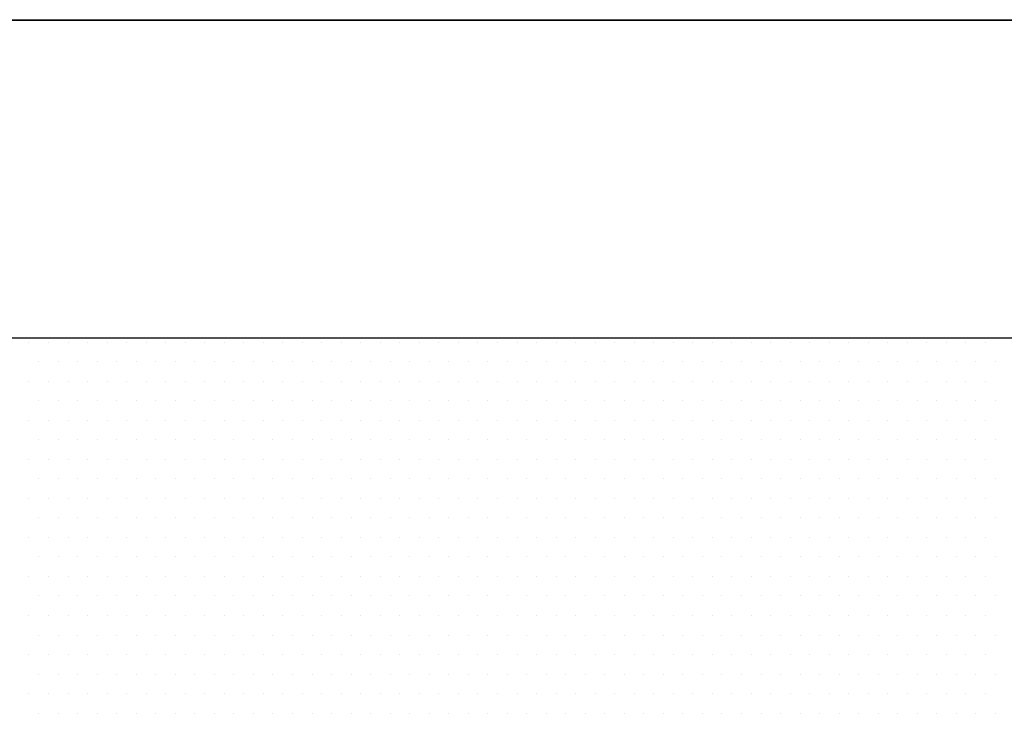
# Model space of a CAD drawing. Extents: x 4 to 74.2, y -80.9 to 9.5.
# Tile 41 of 50: x 21.762 to 22.093, y -14.577 to -14.342. Entities that reach past the tile are written whole.
import ezdxf

# ---------------------------------------------------------------- set-up
doc = ezdxf.new("R2010")
doc.units = 0
doc.header["$LTSCALE"] = 1.87
doc.header["$MEASUREMENT"] = 0
doc.layers.get('0').update_dxf_attribs({"linetype": 'CONTINUOUS'})
doc.layers.add('UNIT', color=7, linetype='CONTINUOUS')

# ---------------------------------------------------------------- blocks, each defined once
blk = doc.blocks.new('*X2')
at = {"color": 0}
for p, q in [((9.7875, 1.4625), (9.7875, 1.4625)), ((9.79688, 1.4625), (9.79688, 1.4625)), ((9.80625, 1.4625), (9.80625, 1.4625)), ((9.81563, 1.4625), (9.81563, 1.4625)), ((9.825, 1.4625), (9.825, 1.4625)), ((9.83438, 1.4625), (9.83438, 1.4625)), ((9.84375, 1.4625), (9.84375, 1.4625)), ((9.85313, 1.4625), (9.85313, 1.4625)), ((9.8625, 1.4625), (9.8625, 1.4625)), ((9.87188, 1.4625), (9.87188, 1.4625)), ((9.88125, 1.4625), (9.88125, 1.4625)), ((9.89063, 1.4625), (9.89063, 1.4625)), ((9.9, 1.4625), (9.9, 1.4625)), ((9.90938, 1.4625), (9.90938, 1.4625)), ((9.91875, 1.4625), (9.91875, 1.4625)), ((9.92813, 1.4625), (9.92813, 1.4625)), ((9.9375, 1.4625), (9.9375, 1.4625)), ((9.94688, 1.4625), (9.94688, 1.4625)), ((9.95625, 1.4625), (9.95625, 1.4625)), ((9.96563, 1.4625), (9.96563, 1.4625)), ((9.975, 1.4625), (9.975, 1.4625)), ((9.98438, 1.4625), (9.98438, 1.4625)), ((9.99375, 1.4625), (9.99375, 1.4625)), ((10.00313, 1.4625), (10.00313, 1.4625)), ((10.0125, 1.4625), (10.0125, 1.4625)), ((10.02188, 1.4625), (10.02188, 1.4625)), ((10.03125, 1.4625), (10.03125, 1.4625)), ((10.04063, 1.4625), (10.04063, 1.4625)), ((10.05, 1.4625), (10.05, 1.4625)), ((10.05938, 1.4625), (10.05938, 1.4625)), ((10.06875, 1.4625), (10.06875, 1.4625)), ((10.07813, 1.4625), (10.07813, 1.4625)), ((10.0875, 1.4625), (10.0875, 1.4625)), ((10.09688, 1.4625), (10.09688, 1.4625)), ((10.10625, 1.4625), (10.10625, 1.4625)), ((10.11563, 1.4625), (10.11563, 1.4625)), ((10.125, 1.4625), (10.125, 1.4625)), ((10.13438, 1.4625), (10.13438, 1.4625)), ((10.14375, 1.4625), (10.14375, 1.4625)), ((10.15313, 1.4625), (10.15313, 1.4625)), ((10.1625, 1.4625), (10.1625, 1.4625)), ((10.17188, 1.4625), (10.17188, 1.4625)), ((10.18125, 1.4625), (10.18125, 1.4625)), ((10.19063, 1.4625), (10.19063, 1.4625)), ((10.2, 1.4625), (10.2, 1.4625)), ((10.20938, 1.4625), (10.20938, 1.4625)), ((10.21875, 1.4625), (10.21875, 1.4625)), ((10.22813, 1.4625), (10.22813, 1.4625)), ((10.2375, 1.4625), (10.2375, 1.4625)), ((10.24688, 1.4625), (10.24688, 1.4625)), ((9.79219, 1.45312), (9.79219, 1.45312)), ((9.80156, 1.45312), (9.80156, 1.45312)), ((9.81094, 1.45312), (9.81094, 1.45312)), ((9.82031, 1.45312), (9.82031, 1.45312)), ((9.82969, 1.45312), (9.82969, 1.45312)), ((9.83906, 1.45312), (9.83906, 1.45312)), ((9.84844, 1.45312), (9.84844, 1.45312)), ((9.85781, 1.45312), (9.85781, 1.45312)), ((9.86719, 1.45312), (9.86719, 1.45312)), ((9.87656, 1.45312), (9.87656, 1.45312)), ((9.88594, 1.45312), (9.88594, 1.45312)), ((9.89531, 1.45312), (9.89531, 1.45312)), ((9.90469, 1.45312), (9.90469, 1.45312)), ((9.91406, 1.45312), (9.91406, 1.45312)), ((9.92344, 1.45312), (9.92344, 1.45312)), ((9.93281, 1.45312), (9.93281, 1.45312)), ((9.94219, 1.45312), (9.94219, 1.45312)), ((9.95156, 1.45312), (9.95156, 1.45312)), ((9.96094, 1.45312), (9.96094, 1.45312)), ((9.97031, 1.45312), (9.97031, 1.45312)), ((9.97969, 1.45312), (9.97969, 1.45312)), ((9.98906, 1.45312), (9.98906, 1.45312)), ((9.99844, 1.45312), (9.99844, 1.45312)), ((10.00781, 1.45312), (10.00781, 1.45312)), ((10.01719, 1.45312), (10.01719, 1.45312)), ((10.02656, 1.45312), (10.02656, 1.45312)), ((10.03594, 1.45312), (10.03594, 1.45312)), ((10.04531, 1.45312), (10.04531, 1.45312)), ((10.05469, 1.45312), (10.05469, 1.45312)), ((10.06406, 1.45312), (10.06406, 1.45312)), ((10.07344, 1.45312), (10.07344, 1.45312)), ((10.08281, 1.45312), (10.08281, 1.45312)), ((10.09219, 1.45312), (10.09219, 1.45312)), ((10.10156, 1.45312), (10.10156, 1.45312)), ((10.11094, 1.45312), (10.11094, 1.45312)), ((10.12031, 1.45312), (10.12031, 1.45312)), ((10.12969, 1.45312), (10.12969, 1.45312)), ((10.13906, 1.45312), (10.13906, 1.45312)), ((10.14844, 1.45312), (10.14844, 1.45312)), ((10.15781, 1.45312), (10.15781, 1.45312)), ((10.16719, 1.45312), (10.16719, 1.45312)), ((10.17656, 1.45312), (10.17656, 1.45312)), ((10.18594, 1.45312), (10.18594, 1.45312)), ((10.19531, 1.45312), (10.19531, 1.45312)), ((10.20469, 1.45312), (10.20469, 1.45312)), ((10.21406, 1.45312), (10.21406, 1.45312)), ((10.22344, 1.45312), (10.22344, 1.45312)), ((10.23281, 1.45312), (10.23281, 1.45312)), ((10.24219, 1.45312), (10.24219, 1.45312)), ((10.25156, 1.45312), (10.25156, 1.45312)), ((9.7875, 1.44375), (9.7875, 1.44375)), ((9.79688, 1.44375), (9.79688, 1.44375)), ((9.80625, 1.44375), (9.80625, 1.44375)), ((9.81563, 1.44375), (9.81563, 1.44375)), ((9.825, 1.44375), (9.825, 1.44375)), ((9.83438, 1.44375), (9.83438, 1.44375)), ((9.84375, 1.44375), (9.84375, 1.44375)), ((9.85313, 1.44375), (9.85313, 1.44375)), ((9.8625, 1.44375), (9.8625, 1.44375)), ((9.87188, 1.44375), (9.87188, 1.44375)), ((9.88125, 1.44375), (9.88125, 1.44375)), ((9.89063, 1.44375), (9.89063, 1.44375)), ((9.9, 1.44375), (9.9, 1.44375)), ((9.90938, 1.44375), (9.90938, 1.44375)), ((9.91875, 1.44375), (9.91875, 1.44375)), ((9.92813, 1.44375), (9.92813, 1.44375)), ((9.9375, 1.44375), (9.9375, 1.44375)), ((9.94688, 1.44375), (9.94688, 1.44375)), ((9.95625, 1.44375), (9.95625, 1.44375)), ((9.96563, 1.44375), (9.96563, 1.44375)), ((9.975, 1.44375), (9.975, 1.44375)), ((9.98438, 1.44375), (9.98438, 1.44375)), ((9.99375, 1.44375), (9.99375, 1.44375)), ((10.00313, 1.44375), (10.00313, 1.44375)), ((10.0125, 1.44375), (10.0125, 1.44375)), ((10.02188, 1.44375), (10.02188, 1.44375)), ((10.03125, 1.44375), (10.03125, 1.44375)), ((10.04063, 1.44375), (10.04063, 1.44375)), ((10.05, 1.44375), (10.05, 1.44375)), ((10.05938, 1.44375), (10.05938, 1.44375)), ((10.06875, 1.44375), (10.06875, 1.44375)), ((10.07813, 1.44375), (10.07813, 1.44375)), ((10.0875, 1.44375), (10.0875, 1.44375)), ((10.09688, 1.44375), (10.09688, 1.44375)), ((10.10625, 1.44375), (10.10625, 1.44375)), ((10.11563, 1.44375), (10.11563, 1.44375)), ((10.125, 1.44375), (10.125, 1.44375)), ((10.13438, 1.44375), (10.13438, 1.44375)), ((10.14375, 1.44375), (10.14375, 1.44375)), ((10.15313, 1.44375), (10.15313, 1.44375)), ((10.1625, 1.44375), (10.1625, 1.44375)), ((10.17188, 1.44375), (10.17188, 1.44375)), ((10.18125, 1.44375), (10.18125, 1.44375)), ((10.19063, 1.44375), (10.19063, 1.44375)), ((10.2, 1.44375), (10.2, 1.44375)), ((10.20938, 1.44375), (10.20938, 1.44375)), ((10.21875, 1.44375), (10.21875, 1.44375)), ((10.22813, 1.44375), (10.22813, 1.44375)), ((10.2375, 1.44375), (10.2375, 1.44375)), ((10.24688, 1.44375), (10.24688, 1.44375)), ((9.79219, 1.43437), (9.79219, 1.43437)), ((9.80156, 1.43437), (9.80156, 1.43437)), ((9.81094, 1.43437), (9.81094, 1.43437)), ((9.82031, 1.43437), (9.82031, 1.43437)), ((9.82969, 1.43437), (9.82969, 1.43437)), ((9.83906, 1.43437), (9.83906, 1.43437)), ((9.84844, 1.43437), (9.84844, 1.43437)), ((9.85781, 1.43437), (9.85781, 1.43437)), ((9.86719, 1.43437), (9.86719, 1.43437)), ((9.87656, 1.43437), (9.87656, 1.43437)), ((9.88594, 1.43437), (9.88594, 1.43437)), ((9.89531, 1.43437), (9.89531, 1.43437)), ((9.90469, 1.43437), (9.90469, 1.43437)), ((9.91406, 1.43437), (9.91406, 1.43437)), ((9.92344, 1.43437), (9.92344, 1.43437)), ((9.93281, 1.43437), (9.93281, 1.43437)), ((9.94219, 1.43437), (9.94219, 1.43437)), ((9.95156, 1.43437), (9.95156, 1.43437)), ((9.96094, 1.43437), (9.96094, 1.43437)), ((9.97031, 1.43437), (9.97031, 1.43437)), ((9.97969, 1.43437), (9.97969, 1.43437)), ((9.98906, 1.43437), (9.98906, 1.43437)), ((9.99844, 1.43437), (9.99844, 1.43437)), ((10.00781, 1.43437), (10.00781, 1.43437)), ((10.01719, 1.43437), (10.01719, 1.43437)), ((10.02656, 1.43437), (10.02656, 1.43437)), ((10.03594, 1.43437), (10.03594, 1.43437)), ((10.04531, 1.43437), (10.04531, 1.43437)), ((10.05469, 1.43437), (10.05469, 1.43437)), ((10.06406, 1.43437), (10.06406, 1.43437)), ((10.07344, 1.43437), (10.07344, 1.43437)), ((10.08281, 1.43437), (10.08281, 1.43437)), ((10.09219, 1.43437), (10.09219, 1.43437)), ((10.10156, 1.43437), (10.10156, 1.43437)), ((10.11094, 1.43437), (10.11094, 1.43437)), ((10.12031, 1.43437), (10.12031, 1.43437)), ((10.12969, 1.43437), (10.12969, 1.43437)), ((10.13906, 1.43437), (10.13906, 1.43437)), ((10.14844, 1.43437), (10.14844, 1.43437)), ((10.15781, 1.43437), (10.15781, 1.43437)), ((10.16719, 1.43437), (10.16719, 1.43437)), ((10.17656, 1.43437), (10.17656, 1.43437)), ((10.18594, 1.43437), (10.18594, 1.43437)), ((10.19531, 1.43437), (10.19531, 1.43437)), ((10.20469, 1.43437), (10.20469, 1.43437)), ((10.21406, 1.43437), (10.21406, 1.43437)), ((10.22344, 1.43437), (10.22344, 1.43437)), ((10.23281, 1.43437), (10.23281, 1.43437)), ((10.24219, 1.43437), (10.24219, 1.43437)), ((10.25156, 1.43437), (10.25156, 1.43437)), ((9.7875, 1.425), (9.7875, 1.425)), ((9.79688, 1.425), (9.79688, 1.425)), ((9.80625, 1.425), (9.80625, 1.425)), ((9.81563, 1.425), (9.81563, 1.425)), ((9.825, 1.425), (9.825, 1.425)), ((9.83438, 1.425), (9.83438, 1.425)), ((9.84375, 1.425), (9.84375, 1.425)), ((9.85313, 1.425), (9.85313, 1.425)), ((9.8625, 1.425), (9.8625, 1.425)), ((9.87188, 1.425), (9.87188, 1.425)), ((9.88125, 1.425), (9.88125, 1.425)), ((9.89063, 1.425), (9.89063, 1.425)), ((9.9, 1.425), (9.9, 1.425)), ((9.90938, 1.425), (9.90938, 1.425)), ((9.91875, 1.425), (9.91875, 1.425)), ((9.92813, 1.425), (9.92813, 1.425)), ((9.9375, 1.425), (9.9375, 1.425)), ((9.94688, 1.425), (9.94688, 1.425)), ((9.95625, 1.425), (9.95625, 1.425)), ((9.96563, 1.425), (9.96563, 1.425)), ((9.975, 1.425), (9.975, 1.425)), ((9.98438, 1.425), (9.98438, 1.425)), ((9.99375, 1.425), (9.99375, 1.425)), ((10.00313, 1.425), (10.00313, 1.425)), ((10.0125, 1.425), (10.0125, 1.425)), ((10.02188, 1.425), (10.02188, 1.425)), ((10.03125, 1.425), (10.03125, 1.425)), ((10.04063, 1.425), (10.04063, 1.425)), ((10.05, 1.425), (10.05, 1.425)), ((10.05938, 1.425), (10.05938, 1.425)), ((10.06875, 1.425), (10.06875, 1.425)), ((10.07813, 1.425), (10.07813, 1.425)), ((10.0875, 1.425), (10.0875, 1.425)), ((10.09688, 1.425), (10.09688, 1.425)), ((10.10625, 1.425), (10.10625, 1.425)), ((10.11563, 1.425), (10.11563, 1.425)), ((10.125, 1.425), (10.125, 1.425)), ((10.13438, 1.425), (10.13438, 1.425)), ((10.14375, 1.425), (10.14375, 1.425)), ((10.15313, 1.425), (10.15313, 1.425)), ((10.1625, 1.425), (10.1625, 1.425)), ((10.17188, 1.425), (10.17188, 1.425)), ((10.18125, 1.425), (10.18125, 1.425)), ((10.19063, 1.425), (10.19063, 1.425)), ((10.2, 1.425), (10.2, 1.425)), ((10.20938, 1.425), (10.20938, 1.425)), ((10.21875, 1.425), (10.21875, 1.425)), ((10.22813, 1.425), (10.22813, 1.425)), ((10.2375, 1.425), (10.2375, 1.425)), ((10.24688, 1.425), (10.24688, 1.425)), ((9.79219, 1.41562), (9.79219, 1.41562)), ((9.80156, 1.41562), (9.80156, 1.41562)), ((9.81094, 1.41562), (9.81094, 1.41562)), ((9.82031, 1.41562), (9.82031, 1.41562)), ((9.82969, 1.41562), (9.82969, 1.41562)), ((9.83906, 1.41562), (9.83906, 1.41562)), ((9.84844, 1.41562), (9.84844, 1.41562)), ((9.85781, 1.41562), (9.85781, 1.41562)), ((9.86719, 1.41562), (9.86719, 1.41562)), ((9.87656, 1.41562), (9.87656, 1.41562)), ((9.88594, 1.41562), (9.88594, 1.41562)), ((9.89531, 1.41562), (9.89531, 1.41562)), ((9.90469, 1.41562), (9.90469, 1.41562)), ((9.91406, 1.41562), (9.91406, 1.41562)), ((9.92344, 1.41562), (9.92344, 1.41562)), ((9.93281, 1.41562), (9.93281, 1.41562)), ((9.94219, 1.41562), (9.94219, 1.41562)), ((9.95156, 1.41562), (9.95156, 1.41562)), ((9.96094, 1.41562), (9.96094, 1.41562)), ((9.97031, 1.41562), (9.97031, 1.41562)), ((9.97969, 1.41562), (9.97969, 1.41562)), ((9.98906, 1.41562), (9.98906, 1.41562)), ((9.99844, 1.41562), (9.99844, 1.41562)), ((10.00781, 1.41562), (10.00781, 1.41562)), ((10.01719, 1.41562), (10.01719, 1.41562)), ((10.02656, 1.41562), (10.02656, 1.41562)), ((10.03594, 1.41562), (10.03594, 1.41562)), ((10.04531, 1.41562), (10.04531, 1.41562)), ((10.05469, 1.41562), (10.05469, 1.41562)), ((10.06406, 1.41562), (10.06406, 1.41562)), ((10.07344, 1.41562), (10.07344, 1.41562)), ((10.08281, 1.41562), (10.08281, 1.41562)), ((10.09219, 1.41562), (10.09219, 1.41562)), ((10.10156, 1.41562), (10.10156, 1.41562)), ((10.11094, 1.41562), (10.11094, 1.41562)), ((10.12031, 1.41562), (10.12031, 1.41562)), ((10.12969, 1.41562), (10.12969, 1.41562)), ((10.13906, 1.41562), (10.13906, 1.41562)), ((10.14844, 1.41562), (10.14844, 1.41562)), ((10.15781, 1.41562), (10.15781, 1.41562)), ((10.16719, 1.41562), (10.16719, 1.41562)), ((10.17656, 1.41562), (10.17656, 1.41562)), ((10.18594, 1.41562), (10.18594, 1.41562)), ((10.19531, 1.41562), (10.19531, 1.41562)), ((10.20469, 1.41562), (10.20469, 1.41562)), ((10.21406, 1.41562), (10.21406, 1.41562)), ((10.22344, 1.41562), (10.22344, 1.41562)), ((10.23281, 1.41562), (10.23281, 1.41562)), ((10.24219, 1.41562), (10.24219, 1.41562)), ((10.25156, 1.41562), (10.25156, 1.41562)), ((9.7875, 1.40625), (9.7875, 1.40625)), ((9.79688, 1.40625), (9.79688, 1.40625)), ((9.80625, 1.40625), (9.80625, 1.40625)), ((9.81563, 1.40625), (9.81563, 1.40625)), ((9.825, 1.40625), (9.825, 1.40625)), ((9.83438, 1.40625), (9.83438, 1.40625)), ((9.84375, 1.40625), (9.84375, 1.40625)), ((9.85313, 1.40625), (9.85313, 1.40625)), ((9.8625, 1.40625), (9.8625, 1.40625)), ((9.87188, 1.40625), (9.87188, 1.40625)), ((9.88125, 1.40625), (9.88125, 1.40625)), ((9.89063, 1.40625), (9.89063, 1.40625)), ((9.9, 1.40625), (9.9, 1.40625)), ((9.90938, 1.40625), (9.90938, 1.40625)), ((9.91875, 1.40625), (9.91875, 1.40625)), ((9.92813, 1.40625), (9.92813, 1.40625)), ((9.9375, 1.40625), (9.9375, 1.40625)), ((9.94688, 1.40625), (9.94688, 1.40625)), ((9.95625, 1.40625), (9.95625, 1.40625)), ((9.96563, 1.40625), (9.96563, 1.40625)), ((9.975, 1.40625), (9.975, 1.40625)), ((9.98438, 1.40625), (9.98438, 1.40625)), ((9.99375, 1.40625), (9.99375, 1.40625)), ((10.00313, 1.40625), (10.00313, 1.40625)), ((10.0125, 1.40625), (10.0125, 1.40625)), ((10.02188, 1.40625), (10.02188, 1.40625)), ((10.03125, 1.40625), (10.03125, 1.40625)), ((10.04063, 1.40625), (10.04063, 1.40625)), ((10.05, 1.40625), (10.05, 1.40625)), ((10.05938, 1.40625), (10.05938, 1.40625)), ((10.06875, 1.40625), (10.06875, 1.40625)), ((10.07813, 1.40625), (10.07813, 1.40625)), ((10.0875, 1.40625), (10.0875, 1.40625)), ((10.09688, 1.40625), (10.09688, 1.40625)), ((10.10625, 1.40625), (10.10625, 1.40625)), ((10.11563, 1.40625), (10.11563, 1.40625)), ((10.125, 1.40625), (10.125, 1.40625)), ((10.13438, 1.40625), (10.13438, 1.40625)), ((10.14375, 1.40625), (10.14375, 1.40625)), ((10.15313, 1.40625), (10.15313, 1.40625)), ((10.1625, 1.40625), (10.1625, 1.40625)), ((10.17188, 1.40625), (10.17188, 1.40625)), ((10.18125, 1.40625), (10.18125, 1.40625)), ((10.19063, 1.40625), (10.19063, 1.40625)), ((10.2, 1.40625), (10.2, 1.40625)), ((10.20938, 1.40625), (10.20938, 1.40625)), ((10.21875, 1.40625), (10.21875, 1.40625)), ((10.22813, 1.40625), (10.22813, 1.40625)), ((10.2375, 1.40625), (10.2375, 1.40625)), ((10.24688, 1.40625), (10.24688, 1.40625)), ((9.79219, 1.39687), (9.79219, 1.39687)), ((9.80156, 1.39687), (9.80156, 1.39687)), ((9.81094, 1.39687), (9.81094, 1.39687)), ((9.82031, 1.39687), (9.82031, 1.39687)), ((9.82969, 1.39687), (9.82969, 1.39687)), ((9.83906, 1.39687), (9.83906, 1.39687)), ((9.84844, 1.39687), (9.84844, 1.39687)), ((9.85781, 1.39687), (9.85781, 1.39687)), ((9.86719, 1.39687), (9.86719, 1.39687)), ((9.87656, 1.39687), (9.87656, 1.39687)), ((9.88594, 1.39687), (9.88594, 1.39687)), ((9.89531, 1.39687), (9.89531, 1.39687)), ((9.90469, 1.39687), (9.90469, 1.39687)), ((9.91406, 1.39687), (9.91406, 1.39687)), ((9.92344, 1.39687), (9.92344, 1.39687)), ((9.93281, 1.39687), (9.93281, 1.39687)), ((9.94219, 1.39687), (9.94219, 1.39687)), ((9.95156, 1.39687), (9.95156, 1.39687)), ((9.96094, 1.39687), (9.96094, 1.39687)), ((9.97031, 1.39687), (9.97031, 1.39687)), ((9.97969, 1.39687), (9.97969, 1.39687)), ((9.98906, 1.39687), (9.98906, 1.39687)), ((9.99844, 1.39687), (9.99844, 1.39687)), ((10.00781, 1.39687), (10.00781, 1.39687)), ((10.01719, 1.39687), (10.01719, 1.39687)), ((10.02656, 1.39687), (10.02656, 1.39687)), ((10.03594, 1.39687), (10.03594, 1.39687)), ((10.04531, 1.39687), (10.04531, 1.39687)), ((10.05469, 1.39687), (10.05469, 1.39687)), ((10.06406, 1.39687), (10.06406, 1.39687)), ((10.07344, 1.39687), (10.07344, 1.39687)), ((10.08281, 1.39687), (10.08281, 1.39687)), ((10.09219, 1.39687), (10.09219, 1.39687)), ((10.10156, 1.39687), (10.10156, 1.39687)), ((10.11094, 1.39687), (10.11094, 1.39687)), ((10.12031, 1.39687), (10.12031, 1.39687)), ((10.12969, 1.39687), (10.12969, 1.39687)), ((10.13906, 1.39687), (10.13906, 1.39687)), ((10.14844, 1.39687), (10.14844, 1.39687)), ((10.15781, 1.39687), (10.15781, 1.39687)), ((10.16719, 1.39687), (10.16719, 1.39687)), ((10.17656, 1.39687), (10.17656, 1.39687)), ((10.18594, 1.39687), (10.18594, 1.39687)), ((10.19531, 1.39687), (10.19531, 1.39687)), ((10.20469, 1.39687), (10.20469, 1.39687)), ((10.21406, 1.39687), (10.21406, 1.39687)), ((10.22344, 1.39687), (10.22344, 1.39687)), ((10.23281, 1.39687), (10.23281, 1.39687)), ((10.24219, 1.39687), (10.24219, 1.39687)), ((10.25156, 1.39687), (10.25156, 1.39687)), ((9.7875, 1.3875), (9.7875, 1.3875)), ((9.79688, 1.3875), (9.79688, 1.3875)), ((9.80625, 1.3875), (9.80625, 1.3875)), ((9.81563, 1.3875), (9.81563, 1.3875)), ((9.825, 1.3875), (9.825, 1.3875)), ((9.83438, 1.3875), (9.83438, 1.3875)), ((9.84375, 1.3875), (9.84375, 1.3875)), ((9.85313, 1.3875), (9.85313, 1.3875)), ((9.8625, 1.3875), (9.8625, 1.3875)), ((9.87188, 1.3875), (9.87188, 1.3875)), ((9.88125, 1.3875), (9.88125, 1.3875)), ((9.89063, 1.3875), (9.89063, 1.3875)), ((9.9, 1.3875), (9.9, 1.3875)), ((9.90938, 1.3875), (9.90938, 1.3875)), ((9.91875, 1.3875), (9.91875, 1.3875)), ((9.92813, 1.3875), (9.92813, 1.3875)), ((9.9375, 1.3875), (9.9375, 1.3875)), ((9.94688, 1.3875), (9.94688, 1.3875)), ((9.95625, 1.3875), (9.95625, 1.3875)), ((9.96563, 1.3875), (9.96563, 1.3875)), ((9.975, 1.3875), (9.975, 1.3875)), ((9.98438, 1.3875), (9.98438, 1.3875)), ((9.99375, 1.3875), (9.99375, 1.3875)), ((10.00313, 1.3875), (10.00313, 1.3875)), ((10.0125, 1.3875), (10.0125, 1.3875)), ((10.02188, 1.3875), (10.02188, 1.3875)), ((10.03125, 1.3875), (10.03125, 1.3875)), ((10.04063, 1.3875), (10.04063, 1.3875)), ((10.05, 1.3875), (10.05, 1.3875)), ((10.05938, 1.3875), (10.05938, 1.3875)), ((10.06875, 1.3875), (10.06875, 1.3875)), ((10.07813, 1.3875), (10.07813, 1.3875)), ((10.0875, 1.3875), (10.0875, 1.3875)), ((10.09688, 1.3875), (10.09688, 1.3875)), ((10.10625, 1.3875), (10.10625, 1.3875)), ((10.11563, 1.3875), (10.11563, 1.3875)), ((10.125, 1.3875), (10.125, 1.3875)), ((10.13438, 1.3875), (10.13438, 1.3875)), ((10.14375, 1.3875), (10.14375, 1.3875)), ((10.15313, 1.3875), (10.15313, 1.3875)), ((10.1625, 1.3875), (10.1625, 1.3875)), ((10.17188, 1.3875), (10.17188, 1.3875)), ((10.18125, 1.3875), (10.18125, 1.3875)), ((10.19063, 1.3875), (10.19063, 1.3875)), ((10.2, 1.3875), (10.2, 1.3875)), ((10.20938, 1.3875), (10.20938, 1.3875)), ((10.21875, 1.3875), (10.21875, 1.3875)), ((10.22813, 1.3875), (10.22813, 1.3875)), ((10.2375, 1.3875), (10.2375, 1.3875)), ((10.24688, 1.3875), (10.24688, 1.3875)), ((9.79219, 1.37813), (9.79219, 1.37813)), ((9.80156, 1.37813), (9.80156, 1.37813)), ((9.81094, 1.37813), (9.81094, 1.37813)), ((9.82031, 1.37813), (9.82031, 1.37813)), ((9.82969, 1.37813), (9.82969, 1.37813)), ((9.83906, 1.37813), (9.83906, 1.37813)), ((9.84844, 1.37813), (9.84844, 1.37813)), ((9.85781, 1.37813), (9.85781, 1.37813)), ((9.86719, 1.37813), (9.86719, 1.37813)), ((9.87656, 1.37813), (9.87656, 1.37813)), ((9.88594, 1.37813), (9.88594, 1.37813)), ((9.89531, 1.37813), (9.89531, 1.37813)), ((9.90469, 1.37813), (9.90469, 1.37813)), ((9.91406, 1.37813), (9.91406, 1.37813)), ((9.92344, 1.37813), (9.92344, 1.37813)), ((9.93281, 1.37813), (9.93281, 1.37813)), ((9.94219, 1.37813), (9.94219, 1.37813)), ((9.95156, 1.37813), (9.95156, 1.37813)), ((9.96094, 1.37813), (9.96094, 1.37813)), ((9.97031, 1.37813), (9.97031, 1.37813)), ((9.97969, 1.37813), (9.97969, 1.37813)), ((9.98906, 1.37813), (9.98906, 1.37813)), ((9.99844, 1.37813), (9.99844, 1.37813)), ((10.00781, 1.37813), (10.00781, 1.37813)), ((10.01719, 1.37813), (10.01719, 1.37813)), ((10.02656, 1.37813), (10.02656, 1.37813)), ((10.03594, 1.37813), (10.03594, 1.37813)), ((10.04531, 1.37813), (10.04531, 1.37813)), ((10.05469, 1.37813), (10.05469, 1.37813)), ((10.06406, 1.37813), (10.06406, 1.37813)), ((10.07344, 1.37813), (10.07344, 1.37813)), ((10.08281, 1.37813), (10.08281, 1.37813)), ((10.09219, 1.37813), (10.09219, 1.37813)), ((10.10156, 1.37813), (10.10156, 1.37813)), ((10.11094, 1.37813), (10.11094, 1.37813)), ((10.12031, 1.37813), (10.12031, 1.37813)), ((10.12969, 1.37813), (10.12969, 1.37813)), ((10.13906, 1.37813), (10.13906, 1.37813)), ((10.14844, 1.37813), (10.14844, 1.37813)), ((10.15781, 1.37813), (10.15781, 1.37813)), ((10.16719, 1.37813), (10.16719, 1.37813)), ((10.17656, 1.37813), (10.17656, 1.37813)), ((10.18594, 1.37813), (10.18594, 1.37813)), ((10.19531, 1.37813), (10.19531, 1.37813)), ((10.20469, 1.37813), (10.20469, 1.37813)), ((10.21406, 1.37813), (10.21406, 1.37813)), ((10.22344, 1.37813), (10.22344, 1.37813)), ((10.23281, 1.37813), (10.23281, 1.37813)), ((10.24219, 1.37813), (10.24219, 1.37813)), ((10.25156, 1.37813), (10.25156, 1.37813)), ((9.7875, 1.36875), (9.7875, 1.36875)), ((9.79688, 1.36875), (9.79688, 1.36875)), ((9.80625, 1.36875), (9.80625, 1.36875)), ((9.81563, 1.36875), (9.81563, 1.36875)), ((9.825, 1.36875), (9.825, 1.36875)), ((9.83438, 1.36875), (9.83438, 1.36875)), ((9.84375, 1.36875), (9.84375, 1.36875)), ((9.85313, 1.36875), (9.85313, 1.36875)), ((9.8625, 1.36875), (9.8625, 1.36875)), ((9.87188, 1.36875), (9.87188, 1.36875)), ((9.88125, 1.36875), (9.88125, 1.36875)), ((9.89063, 1.36875), (9.89063, 1.36875)), ((9.9, 1.36875), (9.9, 1.36875)), ((9.90938, 1.36875), (9.90938, 1.36875)), ((9.91875, 1.36875), (9.91875, 1.36875)), ((9.92813, 1.36875), (9.92813, 1.36875)), ((9.9375, 1.36875), (9.9375, 1.36875)), ((9.94688, 1.36875), (9.94688, 1.36875)), ((9.95625, 1.36875), (9.95625, 1.36875)), ((9.96563, 1.36875), (9.96563, 1.36875)), ((9.975, 1.36875), (9.975, 1.36875)), ((9.98438, 1.36875), (9.98438, 1.36875)), ((9.99375, 1.36875), (9.99375, 1.36875)), ((10.00313, 1.36875), (10.00313, 1.36875)), ((10.0125, 1.36875), (10.0125, 1.36875)), ((10.02188, 1.36875), (10.02188, 1.36875)), ((10.03125, 1.36875), (10.03125, 1.36875)), ((10.04063, 1.36875), (10.04063, 1.36875)), ((10.05, 1.36875), (10.05, 1.36875)), ((10.05938, 1.36875), (10.05938, 1.36875)), ((10.06875, 1.36875), (10.06875, 1.36875)), ((10.07813, 1.36875), (10.07813, 1.36875)), ((10.0875, 1.36875), (10.0875, 1.36875)), ((10.09688, 1.36875), (10.09688, 1.36875)), ((10.10625, 1.36875), (10.10625, 1.36875)), ((10.11563, 1.36875), (10.11563, 1.36875)), ((10.125, 1.36875), (10.125, 1.36875)), ((10.13438, 1.36875), (10.13438, 1.36875)), ((10.14375, 1.36875), (10.14375, 1.36875)), ((10.15313, 1.36875), (10.15313, 1.36875)), ((10.1625, 1.36875), (10.1625, 1.36875)), ((10.17188, 1.36875), (10.17188, 1.36875)), ((10.18125, 1.36875), (10.18125, 1.36875)), ((10.19063, 1.36875), (10.19063, 1.36875)), ((10.2, 1.36875), (10.2, 1.36875)), ((10.20938, 1.36875), (10.20938, 1.36875)), ((10.21875, 1.36875), (10.21875, 1.36875)), ((10.22813, 1.36875), (10.22813, 1.36875)), ((10.2375, 1.36875), (10.2375, 1.36875)), ((10.24688, 1.36875), (10.24688, 1.36875)), ((9.79219, 1.35938), (9.79219, 1.35938)), ((9.80156, 1.35938), (9.80156, 1.35938)), ((9.81094, 1.35938), (9.81094, 1.35938)), ((9.82031, 1.35938), (9.82031, 1.35938)), ((9.82969, 1.35938), (9.82969, 1.35938)), ((9.83906, 1.35938), (9.83906, 1.35938)), ((9.84844, 1.35938), (9.84844, 1.35938)), ((9.85781, 1.35938), (9.85781, 1.35938)), ((9.86719, 1.35938), (9.86719, 1.35938)), ((9.87656, 1.35938), (9.87656, 1.35938)), ((9.88594, 1.35938), (9.88594, 1.35938)), ((9.89531, 1.35938), (9.89531, 1.35938)), ((9.90469, 1.35938), (9.90469, 1.35938)), ((9.91406, 1.35938), (9.91406, 1.35938)), ((9.92344, 1.35938), (9.92344, 1.35938)), ((9.93281, 1.35938), (9.93281, 1.35938)), ((9.94219, 1.35938), (9.94219, 1.35938)), ((9.95156, 1.35938), (9.95156, 1.35938)), ((9.96094, 1.35938), (9.96094, 1.35938)), ((9.97031, 1.35938), (9.97031, 1.35938)), ((9.97969, 1.35938), (9.97969, 1.35938)), ((9.98906, 1.35938), (9.98906, 1.35938)), ((9.99844, 1.35938), (9.99844, 1.35938)), ((10.00781, 1.35938), (10.00781, 1.35938)), ((10.01719, 1.35938), (10.01719, 1.35938)), ((10.02656, 1.35938), (10.02656, 1.35938)), ((10.03594, 1.35938), (10.03594, 1.35938)), ((10.04531, 1.35938), (10.04531, 1.35938)), ((10.05469, 1.35938), (10.05469, 1.35938)), ((10.06406, 1.35938), (10.06406, 1.35938)), ((10.07344, 1.35938), (10.07344, 1.35938)), ((10.08281, 1.35938), (10.08281, 1.35938)), ((10.09219, 1.35938), (10.09219, 1.35938)), ((10.10156, 1.35938), (10.10156, 1.35938)), ((10.11094, 1.35938), (10.11094, 1.35938)), ((10.12031, 1.35938), (10.12031, 1.35938)), ((10.12969, 1.35938), (10.12969, 1.35938)), ((10.13906, 1.35938), (10.13906, 1.35938)), ((10.14844, 1.35938), (10.14844, 1.35938)), ((10.15781, 1.35938), (10.15781, 1.35938)), ((10.16719, 1.35938), (10.16719, 1.35938)), ((10.17656, 1.35938), (10.17656, 1.35938)), ((10.18594, 1.35938), (10.18594, 1.35938)), ((10.19531, 1.35938), (10.19531, 1.35938)), ((10.20469, 1.35938), (10.20469, 1.35938)), ((10.21406, 1.35938), (10.21406, 1.35938)), ((10.22344, 1.35938), (10.22344, 1.35938)), ((10.23281, 1.35938), (10.23281, 1.35938)), ((10.24219, 1.35938), (10.24219, 1.35938)), ((10.25156, 1.35938), (10.25156, 1.35938)), ((9.7875, 1.35), (9.7875, 1.35)), ((9.79688, 1.35), (9.79688, 1.35)), ((9.80625, 1.35), (9.80625, 1.35)), ((9.81563, 1.35), (9.81563, 1.35)), ((9.825, 1.35), (9.825, 1.35)), ((9.83438, 1.35), (9.83438, 1.35)), ((9.84375, 1.35), (9.84375, 1.35)), ((9.85313, 1.35), (9.85313, 1.35)), ((9.8625, 1.35), (9.8625, 1.35)), ((9.87188, 1.35), (9.87188, 1.35)), ((9.88125, 1.35), (9.88125, 1.35)), ((9.89063, 1.35), (9.89063, 1.35)), ((9.9, 1.35), (9.9, 1.35)), ((9.90938, 1.35), (9.90938, 1.35)), ((9.91875, 1.35), (9.91875, 1.35)), ((9.92813, 1.35), (9.92813, 1.35)), ((9.9375, 1.35), (9.9375, 1.35)), ((9.94688, 1.35), (9.94688, 1.35)), ((9.95625, 1.35), (9.95625, 1.35)), ((9.96563, 1.35), (9.96563, 1.35)), ((9.975, 1.35), (9.975, 1.35)), ((9.98438, 1.35), (9.98438, 1.35)), ((9.99375, 1.35), (9.99375, 1.35)), ((10.00313, 1.35), (10.00313, 1.35)), ((10.0125, 1.35), (10.0125, 1.35)), ((10.02188, 1.35), (10.02188, 1.35)), ((10.03125, 1.35), (10.03125, 1.35)), ((10.04063, 1.35), (10.04063, 1.35)), ((10.05, 1.35), (10.05, 1.35)), ((10.05938, 1.35), (10.05938, 1.35)), ((10.06875, 1.35), (10.06875, 1.35)), ((10.07813, 1.35), (10.07813, 1.35)), ((10.0875, 1.35), (10.0875, 1.35)), ((10.09688, 1.35), (10.09688, 1.35)), ((10.10625, 1.35), (10.10625, 1.35)), ((10.11563, 1.35), (10.11563, 1.35)), ((10.125, 1.35), (10.125, 1.35)), ((10.13438, 1.35), (10.13438, 1.35)), ((10.14375, 1.35), (10.14375, 1.35)), ((10.15313, 1.35), (10.15313, 1.35)), ((10.1625, 1.35), (10.1625, 1.35)), ((10.17188, 1.35), (10.17188, 1.35)), ((10.18125, 1.35), (10.18125, 1.35)), ((10.19063, 1.35), (10.19063, 1.35)), ((10.2, 1.35), (10.2, 1.35)), ((10.20938, 1.35), (10.20938, 1.35)), ((10.21875, 1.35), (10.21875, 1.35)), ((10.22813, 1.35), (10.22813, 1.35)), ((10.2375, 1.35), (10.2375, 1.35)), ((10.24688, 1.35), (10.24688, 1.35)), ((9.79219, 1.34062), (9.79219, 1.34062)), ((9.80156, 1.34062), (9.80156, 1.34062)), ((9.81094, 1.34062), (9.81094, 1.34062)), ((9.82031, 1.34062), (9.82031, 1.34062)), ((9.82969, 1.34062), (9.82969, 1.34062)), ((9.83906, 1.34062), (9.83906, 1.34062)), ((9.84844, 1.34062), (9.84844, 1.34062)), ((9.85781, 1.34062), (9.85781, 1.34062)), ((9.86719, 1.34062), (9.86719, 1.34062)), ((9.87656, 1.34062), (9.87656, 1.34062)), ((9.88594, 1.34062), (9.88594, 1.34062)), ((9.89531, 1.34062), (9.89531, 1.34062)), ((9.90469, 1.34062), (9.90469, 1.34062)), ((9.91406, 1.34062), (9.91406, 1.34062)), ((9.92344, 1.34062), (9.92344, 1.34062)), ((9.93281, 1.34062), (9.93281, 1.34062)), ((9.94219, 1.34062), (9.94219, 1.34062)), ((9.95156, 1.34062), (9.95156, 1.34062)), ((9.96094, 1.34062), (9.96094, 1.34062)), ((9.97031, 1.34062), (9.97031, 1.34062)), ((9.97969, 1.34062), (9.97969, 1.34062)), ((9.98906, 1.34062), (9.98906, 1.34062)), ((9.99844, 1.34062), (9.99844, 1.34062)), ((10.00781, 1.34062), (10.00781, 1.34062)), ((10.01719, 1.34062), (10.01719, 1.34062)), ((10.02656, 1.34062), (10.02656, 1.34062)), ((10.03594, 1.34062), (10.03594, 1.34062)), ((10.04531, 1.34062), (10.04531, 1.34062)), ((10.05469, 1.34062), (10.05469, 1.34062)), ((10.06406, 1.34062), (10.06406, 1.34062)), ((10.07344, 1.34062), (10.07344, 1.34062)), ((10.08281, 1.34062), (10.08281, 1.34062)), ((10.09219, 1.34062), (10.09219, 1.34062)), ((10.10156, 1.34062), (10.10156, 1.34062)), ((10.11094, 1.34062), (10.11094, 1.34062)), ((10.12031, 1.34062), (10.12031, 1.34062)), ((10.12969, 1.34062), (10.12969, 1.34062)), ((10.13906, 1.34062), (10.13906, 1.34062)), ((10.14844, 1.34062), (10.14844, 1.34062)), ((10.15781, 1.34062), (10.15781, 1.34062)), ((10.16719, 1.34062), (10.16719, 1.34062)), ((10.17656, 1.34062), (10.17656, 1.34062)), ((10.18594, 1.34062), (10.18594, 1.34062)), ((10.19531, 1.34062), (10.19531, 1.34062)), ((10.20469, 1.34062), (10.20469, 1.34062)), ((10.21406, 1.34062), (10.21406, 1.34062)), ((10.22344, 1.34062), (10.22344, 1.34062)), ((10.23281, 1.34062), (10.23281, 1.34062)), ((10.24219, 1.34062), (10.24219, 1.34062)), ((10.25156, 1.34062), (10.25156, 1.34062)), ((9.7875, 1.33125), (9.7875, 1.33125)), ((9.79688, 1.33125), (9.79688, 1.33125)), ((9.80625, 1.33125), (9.80625, 1.33125)), ((9.81563, 1.33125), (9.81563, 1.33125)), ((9.825, 1.33125), (9.825, 1.33125)), ((9.83438, 1.33125), (9.83438, 1.33125)), ((9.84375, 1.33125), (9.84375, 1.33125)), ((9.85313, 1.33125), (9.85313, 1.33125)), ((9.8625, 1.33125), (9.8625, 1.33125)), ((9.87188, 1.33125), (9.87188, 1.33125)), ((9.88125, 1.33125), (9.88125, 1.33125)), ((9.89063, 1.33125), (9.89063, 1.33125)), ((9.9, 1.33125), (9.9, 1.33125)), ((9.90938, 1.33125), (9.90938, 1.33125)), ((9.91875, 1.33125), (9.91875, 1.33125)), ((9.92813, 1.33125), (9.92813, 1.33125)), ((9.9375, 1.33125), (9.9375, 1.33125)), ((9.94688, 1.33125), (9.94688, 1.33125)), ((9.95625, 1.33125), (9.95625, 1.33125)), ((9.96563, 1.33125), (9.96563, 1.33125)), ((9.975, 1.33125), (9.975, 1.33125)), ((9.98438, 1.33125), (9.98438, 1.33125)), ((9.99375, 1.33125), (9.99375, 1.33125)), ((10.00313, 1.33125), (10.00313, 1.33125)), ((10.0125, 1.33125), (10.0125, 1.33125)), ((10.02188, 1.33125), (10.02188, 1.33125)), ((10.03125, 1.33125), (10.03125, 1.33125)), ((10.04063, 1.33125), (10.04063, 1.33125)), ((10.05, 1.33125), (10.05, 1.33125)), ((10.05938, 1.33125), (10.05938, 1.33125)), ((10.06875, 1.33125), (10.06875, 1.33125)), ((10.07813, 1.33125), (10.07813, 1.33125)), ((10.0875, 1.33125), (10.0875, 1.33125)), ((10.09688, 1.33125), (10.09688, 1.33125)), ((10.10625, 1.33125), (10.10625, 1.33125)), ((10.11563, 1.33125), (10.11563, 1.33125)), ((10.125, 1.33125), (10.125, 1.33125)), ((10.13438, 1.33125), (10.13438, 1.33125)), ((10.14375, 1.33125), (10.14375, 1.33125)), ((10.15313, 1.33125), (10.15313, 1.33125)), ((10.1625, 1.33125), (10.1625, 1.33125)), ((10.17188, 1.33125), (10.17188, 1.33125)), ((10.18125, 1.33125), (10.18125, 1.33125)), ((10.19063, 1.33125), (10.19063, 1.33125)), ((10.2, 1.33125), (10.2, 1.33125)), ((10.20938, 1.33125), (10.20938, 1.33125)), ((10.21875, 1.33125), (10.21875, 1.33125)), ((10.22813, 1.33125), (10.22813, 1.33125)), ((10.2375, 1.33125), (10.2375, 1.33125)), ((10.24688, 1.33125), (10.24688, 1.33125)), ((9.79219, 1.32187), (9.79219, 1.32187)), ((9.80156, 1.32187), (9.80156, 1.32187)), ((9.81094, 1.32187), (9.81094, 1.32187)), ((9.82031, 1.32187), (9.82031, 1.32187)), ((9.82969, 1.32187), (9.82969, 1.32187)), ((9.83906, 1.32187), (9.83906, 1.32187)), ((9.84844, 1.32187), (9.84844, 1.32187)), ((9.85781, 1.32187), (9.85781, 1.32187)), ((9.86719, 1.32187), (9.86719, 1.32187)), ((9.87656, 1.32187), (9.87656, 1.32187)), ((9.88594, 1.32187), (9.88594, 1.32187)), ((9.89531, 1.32187), (9.89531, 1.32187)), ((9.90469, 1.32187), (9.90469, 1.32187)), ((9.91406, 1.32187), (9.91406, 1.32187)), ((9.92344, 1.32187), (9.92344, 1.32187)), ((9.93281, 1.32187), (9.93281, 1.32187)), ((9.94219, 1.32187), (9.94219, 1.32187)), ((9.95156, 1.32187), (9.95156, 1.32187)), ((9.96094, 1.32187), (9.96094, 1.32187)), ((9.97031, 1.32187), (9.97031, 1.32187)), ((9.97969, 1.32187), (9.97969, 1.32187)), ((9.98906, 1.32187), (9.98906, 1.32187)), ((9.99844, 1.32187), (9.99844, 1.32187)), ((10.00781, 1.32187), (10.00781, 1.32187)), ((10.01719, 1.32187), (10.01719, 1.32187)), ((10.02656, 1.32187), (10.02656, 1.32187)), ((10.03594, 1.32187), (10.03594, 1.32187)), ((10.04531, 1.32187), (10.04531, 1.32187)), ((10.05469, 1.32187), (10.05469, 1.32187)), ((10.06406, 1.32187), (10.06406, 1.32187)), ((10.07344, 1.32187), (10.07344, 1.32187)), ((10.08281, 1.32187), (10.08281, 1.32187)), ((10.09219, 1.32187), (10.09219, 1.32187)), ((10.10156, 1.32187), (10.10156, 1.32187)), ((10.11094, 1.32187), (10.11094, 1.32187)), ((10.12031, 1.32187), (10.12031, 1.32187)), ((10.12969, 1.32187), (10.12969, 1.32187)), ((10.13906, 1.32187), (10.13906, 1.32187)), ((10.14844, 1.32187), (10.14844, 1.32187)), ((10.15781, 1.32187), (10.15781, 1.32187)), ((10.16719, 1.32187), (10.16719, 1.32187)), ((10.17656, 1.32187), (10.17656, 1.32187)), ((10.18594, 1.32187), (10.18594, 1.32187)), ((10.19531, 1.32187), (10.19531, 1.32187)), ((10.20469, 1.32187), (10.20469, 1.32187)), ((10.21406, 1.32187), (10.21406, 1.32187)), ((10.22344, 1.32187), (10.22344, 1.32187)), ((10.23281, 1.32187), (10.23281, 1.32187)), ((10.24219, 1.32187), (10.24219, 1.32187)), ((10.25156, 1.32187), (10.25156, 1.32187)), ((9.7875, 1.3125), (9.7875, 1.3125)), ((9.79688, 1.3125), (9.79688, 1.3125)), ((9.80625, 1.3125), (9.80625, 1.3125)), ((9.81563, 1.3125), (9.81563, 1.3125)), ((9.825, 1.3125), (9.825, 1.3125)), ((9.83438, 1.3125), (9.83438, 1.3125)), ((9.84375, 1.3125), (9.84375, 1.3125)), ((9.85313, 1.3125), (9.85313, 1.3125)), ((9.8625, 1.3125), (9.8625, 1.3125)), ((9.87188, 1.3125), (9.87188, 1.3125)), ((9.88125, 1.3125), (9.88125, 1.3125)), ((9.89063, 1.3125), (9.89063, 1.3125)), ((9.9, 1.3125), (9.9, 1.3125)), ((9.90938, 1.3125), (9.90938, 1.3125)), ((9.91875, 1.3125), (9.91875, 1.3125)), ((9.92813, 1.3125), (9.92813, 1.3125)), ((9.9375, 1.3125), (9.9375, 1.3125)), ((9.94688, 1.3125), (9.94688, 1.3125)), ((9.95625, 1.3125), (9.95625, 1.3125)), ((9.96563, 1.3125), (9.96563, 1.3125)), ((9.975, 1.3125), (9.975, 1.3125)), ((9.98438, 1.3125), (9.98438, 1.3125)), ((9.99375, 1.3125), (9.99375, 1.3125)), ((10.00313, 1.3125), (10.00313, 1.3125)), ((10.0125, 1.3125), (10.0125, 1.3125)), ((10.02188, 1.3125), (10.02188, 1.3125)), ((10.03125, 1.3125), (10.03125, 1.3125)), ((10.04063, 1.3125), (10.04063, 1.3125)), ((10.05, 1.3125), (10.05, 1.3125)), ((10.05938, 1.3125), (10.05938, 1.3125)), ((10.06875, 1.3125), (10.06875, 1.3125)), ((10.07813, 1.3125), (10.07813, 1.3125)), ((10.0875, 1.3125), (10.0875, 1.3125)), ((10.09688, 1.3125), (10.09688, 1.3125)), ((10.10625, 1.3125), (10.10625, 1.3125)), ((10.11563, 1.3125), (10.11563, 1.3125)), ((10.125, 1.3125), (10.125, 1.3125)), ((10.13438, 1.3125), (10.13438, 1.3125)), ((10.14375, 1.3125), (10.14375, 1.3125)), ((10.15313, 1.3125), (10.15313, 1.3125)), ((10.1625, 1.3125), (10.1625, 1.3125)), ((10.17188, 1.3125), (10.17188, 1.3125)), ((10.18125, 1.3125), (10.18125, 1.3125)), ((10.19063, 1.3125), (10.19063, 1.3125)), ((10.2, 1.3125), (10.2, 1.3125)), ((10.20938, 1.3125), (10.20938, 1.3125)), ((10.21875, 1.3125), (10.21875, 1.3125)), ((10.22813, 1.3125), (10.22813, 1.3125)), ((10.2375, 1.3125), (10.2375, 1.3125)), ((10.24688, 1.3125), (10.24688, 1.3125)), ((9.79219, 1.30312), (9.79219, 1.30312)), ((9.80156, 1.30312), (9.80156, 1.30312)), ((9.81094, 1.30312), (9.81094, 1.30312)), ((9.82031, 1.30312), (9.82031, 1.30312)), ((9.82969, 1.30312), (9.82969, 1.30312)), ((9.83906, 1.30312), (9.83906, 1.30312)), ((9.84844, 1.30312), (9.84844, 1.30312)), ((9.85781, 1.30312), (9.85781, 1.30312)), ((9.86719, 1.30312), (9.86719, 1.30312)), ((9.87656, 1.30312), (9.87656, 1.30312)), ((9.88594, 1.30312), (9.88594, 1.30312)), ((9.89531, 1.30312), (9.89531, 1.30312)), ((9.90469, 1.30312), (9.90469, 1.30312)), ((9.91406, 1.30312), (9.91406, 1.30312)), ((9.92344, 1.30312), (9.92344, 1.30312)), ((9.93281, 1.30312), (9.93281, 1.30312)), ((9.94219, 1.30312), (9.94219, 1.30312)), ((9.95156, 1.30312), (9.95156, 1.30312)), ((9.96094, 1.30312), (9.96094, 1.30312)), ((9.97031, 1.30312), (9.97031, 1.30312)), ((9.97969, 1.30312), (9.97969, 1.30312)), ((9.98906, 1.30312), (9.98906, 1.30312)), ((9.99844, 1.30312), (9.99844, 1.30312)), ((10.00781, 1.30312), (10.00781, 1.30312)), ((10.01719, 1.30312), (10.01719, 1.30312)), ((10.02656, 1.30312), (10.02656, 1.30312)), ((10.03594, 1.30312), (10.03594, 1.30312)), ((10.04531, 1.30312), (10.04531, 1.30312)), ((10.05469, 1.30312), (10.05469, 1.30312)), ((10.06406, 1.30312), (10.06406, 1.30312)), ((10.07344, 1.30312), (10.07344, 1.30312)), ((10.08281, 1.30312), (10.08281, 1.30312)), ((10.09219, 1.30312), (10.09219, 1.30312)), ((10.10156, 1.30312), (10.10156, 1.30312)), ((10.11094, 1.30312), (10.11094, 1.30312)), ((10.12031, 1.30312), (10.12031, 1.30312)), ((10.12969, 1.30312), (10.12969, 1.30312)), ((10.13906, 1.30312), (10.13906, 1.30312)), ((10.14844, 1.30312), (10.14844, 1.30312)), ((10.15781, 1.30312), (10.15781, 1.30312)), ((10.16719, 1.30312), (10.16719, 1.30312)), ((10.17656, 1.30312), (10.17656, 1.30312)), ((10.18594, 1.30312), (10.18594, 1.30312)), ((10.19531, 1.30312), (10.19531, 1.30312)), ((10.20469, 1.30312), (10.20469, 1.30312)), ((10.21406, 1.30312), (10.21406, 1.30312)), ((10.22344, 1.30312), (10.22344, 1.30312)), ((10.23281, 1.30312), (10.23281, 1.30312)), ((10.24219, 1.30312), (10.24219, 1.30312)), ((10.25156, 1.30312), (10.25156, 1.30312)), ((9.7875, 1.29375), (9.7875, 1.29375)), ((9.79688, 1.29375), (9.79688, 1.29375)), ((9.80625, 1.29375), (9.80625, 1.29375)), ((9.81563, 1.29375), (9.81563, 1.29375)), ((9.825, 1.29375), (9.825, 1.29375)), ((9.83438, 1.29375), (9.83438, 1.29375)), ((9.84375, 1.29375), (9.84375, 1.29375)), ((9.85313, 1.29375), (9.85313, 1.29375)), ((9.8625, 1.29375), (9.8625, 1.29375)), ((9.87188, 1.29375), (9.87188, 1.29375)), ((9.88125, 1.29375), (9.88125, 1.29375)), ((9.89063, 1.29375), (9.89063, 1.29375)), ((9.9, 1.29375), (9.9, 1.29375)), ((9.90938, 1.29375), (9.90938, 1.29375)), ((9.91875, 1.29375), (9.91875, 1.29375)), ((9.92813, 1.29375), (9.92813, 1.29375)), ((9.9375, 1.29375), (9.9375, 1.29375)), ((9.94688, 1.29375), (9.94688, 1.29375)), ((9.95625, 1.29375), (9.95625, 1.29375)), ((9.96563, 1.29375), (9.96563, 1.29375)), ((9.975, 1.29375), (9.975, 1.29375)), ((9.98438, 1.29375), (9.98438, 1.29375)), ((9.99375, 1.29375), (9.99375, 1.29375)), ((10.00313, 1.29375), (10.00313, 1.29375)), ((10.0125, 1.29375), (10.0125, 1.29375)), ((10.02188, 1.29375), (10.02188, 1.29375)), ((10.03125, 1.29375), (10.03125, 1.29375)), ((10.04063, 1.29375), (10.04063, 1.29375)), ((10.05, 1.29375), (10.05, 1.29375)), ((10.05938, 1.29375), (10.05938, 1.29375)), ((10.06875, 1.29375), (10.06875, 1.29375)), ((10.07813, 1.29375), (10.07813, 1.29375)), ((10.0875, 1.29375), (10.0875, 1.29375)), ((10.09688, 1.29375), (10.09688, 1.29375)), ((10.10625, 1.29375), (10.10625, 1.29375)), ((10.11563, 1.29375), (10.11563, 1.29375)), ((10.125, 1.29375), (10.125, 1.29375)), ((10.13438, 1.29375), (10.13438, 1.29375)), ((10.14375, 1.29375), (10.14375, 1.29375)), ((10.15313, 1.29375), (10.15313, 1.29375)), ((10.1625, 1.29375), (10.1625, 1.29375)), ((10.17188, 1.29375), (10.17188, 1.29375)), ((10.18125, 1.29375), (10.18125, 1.29375)), ((10.19063, 1.29375), (10.19063, 1.29375)), ((10.2, 1.29375), (10.2, 1.29375)), ((10.20938, 1.29375), (10.20938, 1.29375)), ((10.21875, 1.29375), (10.21875, 1.29375)), ((10.22813, 1.29375), (10.22813, 1.29375)), ((10.2375, 1.29375), (10.2375, 1.29375)), ((10.24688, 1.29375), (10.24688, 1.29375)), ((9.79219, 1.28438), (9.79219, 1.28438)), ((9.80156, 1.28438), (9.80156, 1.28438)), ((9.81094, 1.28438), (9.81094, 1.28438)), ((9.82031, 1.28438), (9.82031, 1.28438)), ((9.82969, 1.28438), (9.82969, 1.28438)), ((9.83906, 1.28438), (9.83906, 1.28438)), ((9.84844, 1.28438), (9.84844, 1.28438)), ((9.85781, 1.28438), (9.85781, 1.28438)), ((9.86719, 1.28438), (9.86719, 1.28438)), ((9.87656, 1.28438), (9.87656, 1.28438)), ((9.88594, 1.28438), (9.88594, 1.28438)), ((9.89531, 1.28438), (9.89531, 1.28438)), ((9.90469, 1.28438), (9.90469, 1.28438)), ((9.91406, 1.28438), (9.91406, 1.28438)), ((9.92344, 1.28438), (9.92344, 1.28438)), ((9.93281, 1.28438), (9.93281, 1.28438)), ((9.94219, 1.28438), (9.94219, 1.28438)), ((9.95156, 1.28438), (9.95156, 1.28438)), ((9.96094, 1.28438), (9.96094, 1.28438)), ((9.97031, 1.28438), (9.97031, 1.28438)), ((9.97969, 1.28438), (9.97969, 1.28438)), ((9.98906, 1.28438), (9.98906, 1.28438)), ((9.99844, 1.28438), (9.99844, 1.28438)), ((10.00781, 1.28438), (10.00781, 1.28438)), ((10.01719, 1.28438), (10.01719, 1.28438)), ((10.02656, 1.28438), (10.02656, 1.28438)), ((10.03594, 1.28438), (10.03594, 1.28438)), ((10.04531, 1.28438), (10.04531, 1.28438)), ((10.05469, 1.28438), (10.05469, 1.28438)), ((10.06406, 1.28438), (10.06406, 1.28438)), ((10.07344, 1.28438), (10.07344, 1.28438)), ((10.08281, 1.28438), (10.08281, 1.28438)), ((10.09219, 1.28438), (10.09219, 1.28438)), ((10.10156, 1.28438), (10.10156, 1.28438)), ((10.11094, 1.28438), (10.11094, 1.28438)), ((10.12031, 1.28438), (10.12031, 1.28438)), ((10.12969, 1.28438), (10.12969, 1.28438)), ((10.13906, 1.28438), (10.13906, 1.28438)), ((10.14844, 1.28438), (10.14844, 1.28438)), ((10.15781, 1.28438), (10.15781, 1.28438)), ((10.16719, 1.28438), (10.16719, 1.28438)), ((10.17656, 1.28438), (10.17656, 1.28438)), ((10.18594, 1.28438), (10.18594, 1.28438)), ((10.19531, 1.28438), (10.19531, 1.28438)), ((10.20469, 1.28438), (10.20469, 1.28438)), ((10.21406, 1.28438), (10.21406, 1.28438)), ((10.22344, 1.28438), (10.22344, 1.28438)), ((10.23281, 1.28438), (10.23281, 1.28438)), ((10.24219, 1.28438), (10.24219, 1.28438)), ((10.25156, 1.28438), (10.25156, 1.28438))]:
    blk.add_line(p, q, dxfattribs=at)

msp = doc.modelspace()

# ---------------------------------------------------------------- linework, layer by layer
at = {"layer": 'UNIT', "linetype": 'Continuous'}
msp.add_line((19.50985, -14.34192), (22.31985, -14.34192), dxfattribs=at)
msp.add_lwpolyline([(22.31985, -14.3419), (21.3832, -14.34176), (20.44651, -14.34176), (19.50985, -14.3419)], dxfattribs=at)
at = {"layer": 'UNIT'}
msp.add_lwpolyline([(21.17483, -14.4487), (22.22136, -14.4487), (22.22136, -14.85003), (21.17483, -14.85003), (21.17483, -14.68769), (21.4814, -14.68769), (21.4814, -14.64101), (21.17483, -14.64101), (21.17483, -14.4487), (21.17483, -14.4487)], dxfattribs=at)

# ---------------------------------------------------------------- block references
at = {"layer": 'UNIT', "xscale": 0.700000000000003, "yscale": 0.6999999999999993, "zscale": 0.7}
msp.add_blockref('*X2', (14.91426, -15.47389), dxfattribs=at)

doc.saveas('drawing.dxf')
